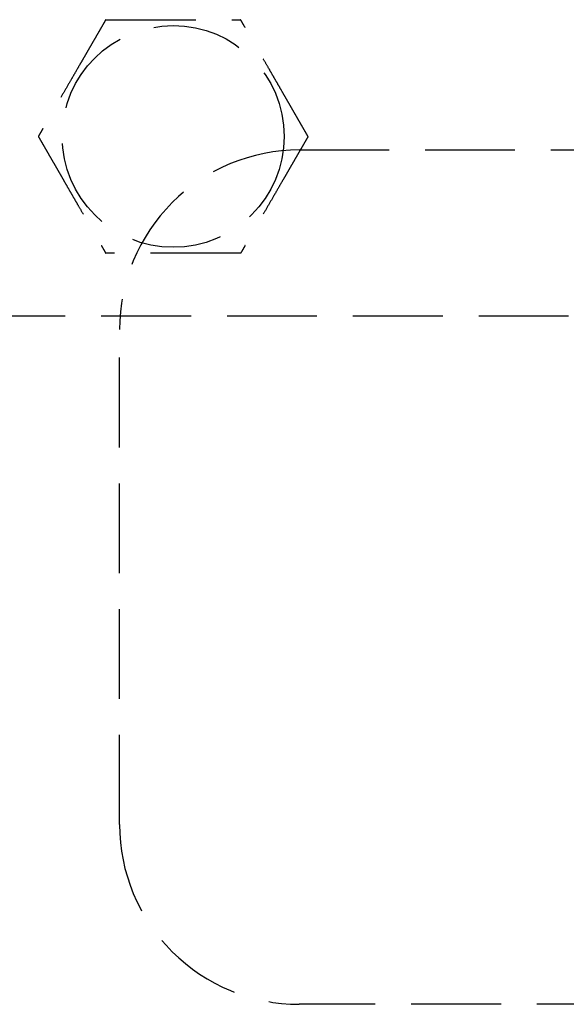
# Model space of a CAD drawing. Header units: millimetres. Extents: x 42975 to 708721, y 118172 to 172014.
# Tile 224 of 256: x 344132 to 344162, y 147461 to 147516. Entities that reach past the tile are written whole.
import ezdxf

# ---------------------------------------------------------------- set-up
doc = ezdxf.new("R2010")
doc.units = ezdxf.units.MM
doc.linetypes.add('ГТО-1 Пунктир', pattern=[7, 5, -2])
doc.layers.add('ГТО-2_Размеры_035', color=2, linetype='Continuous', lineweight=35)
doc.layers.add('ОГОС_Пунктир_025', color=151, linetype='ГТО-1 Пунктир', lineweight=25)

# ---------------------------------------------------------------- blocks, each defined once
blk = doc.blocks.new('ОГСО_Затвор_План')
at = {"layer": 'ОГОС_Пунктир_025'}
blk.add_line((-804.171, -137.499), (-1174.17, -137.499), dxfattribs=at)
blk.add_line((-804.171, -137.499), (-1174.17, -137.499), dxfattribs=at)
blk.add_lwpolyline([(-877.928, -175.75), (-1127.151, -175.809, -0.414283), (-1137.153, -165.809), (-1137.153, -138.25, -0.414214), (-1127.153, -128.25), (-877.928, -128.25)], format="xyb", dxfattribs=at)
blk.add_circle((-1134.17, -127.499), 6.172, dxfattribs=at)
blk.add_circle((-1134.17, -127.499), 6.172, dxfattribs=at)
for points, knots in [([(-1137.923, -120.999), (-1137.923, -121.001), (-1137.925, -121.003), (-1137.927, -121.007), (-1137.93, -121.012), (-1137.933, -121.018), (-1137.938, -121.026), (-1137.943, -121.035), (-1137.95, -121.046), (-1137.957, -121.059), (-1137.966, -121.074), (-1137.975, -121.091), (-1137.986, -121.109), (-1137.998, -121.131), (-1138.013, -121.157), (-1138.031, -121.187), (-1138.05, -121.219), (-1138.069, -121.253), (-1138.089, -121.288), (-1138.11, -121.324), (-1138.135, -121.367), (-1138.165, -121.419), (-1138.199, -121.478), (-1138.234, -121.538), (-1138.27, -121.6), (-1138.306, -121.664), (-1138.343, -121.728), (-1138.381, -121.793), (-1138.435, -121.887), (-1138.507, -122.011), (-1138.595, -122.164), (-1138.685, -122.319), (-1138.775, -122.476), (-1138.866, -122.633), (-1138.957, -122.791), (-1139.049, -122.951), (-1139.141, -123.11), (-1139.233, -123.269), (-1139.374, -123.513), (-1139.562, -123.839), (-1139.831, -124.305), (-1140.132, -124.827), (-1140.387, -125.267), (-1140.562, -125.571), (-1140.659, -125.739), (-1140.755, -125.905), (-1140.851, -126.071), (-1140.945, -126.235), (-1141.039, -126.397), (-1141.12, -126.538), (-1141.188, -126.655), (-1141.243, -126.751), (-1141.298, -126.845), (-1141.343, -126.924), (-1141.381, -126.989), (-1141.41, -127.04), (-1141.439, -127.09), (-1141.467, -127.138), (-1141.494, -127.185), (-1141.519, -127.229), (-1141.542, -127.268), (-1141.561, -127.301), (-1141.577, -127.328), (-1141.592, -127.354), (-1141.606, -127.378), (-1141.619, -127.401), (-1141.63, -127.42), (-1141.639, -127.436), (-1141.647, -127.449), (-1141.653, -127.461), (-1141.659, -127.471), (-1141.664, -127.48), (-1141.668, -127.487), (-1141.671, -127.493), (-1141.674, -127.496), (-1141.675, -127.498), (-1141.675, -127.499), (-1141.675, -127.499)], [0, 0, 0, 0, 0.004186, 0.008804, 0.014285, 0.021062, 0.029566, 0.04023, 0.053209, 0.068488, 0.085831, 0.105004, 0.125774, 0.147906, 0.181001, 0.216166, 0.253239, 0.292056, 0.332451, 0.374261, 0.417322, 0.483342, 0.551522, 0.621621, 0.693398, 0.766611, 0.84102, 0.916382, 0.992458, 1.167452, 1.344608, 1.523639, 1.704264, 1.886197, 2.069155, 2.252855, 2.437012, 2.621342, 2.805561, 3.279768, 3.75277, 4.418918, 5.086098, 5.279549, 5.472715, 5.665171, 5.856495, 6.046263, 6.234054, 6.419444, 6.531424, 6.641941, 6.750591, 6.856968, 6.916911, 6.975715, 7.033127, 7.088891, 7.142755, 7.194466, 7.243768, 7.276862, 7.308468, 7.338417, 7.366539, 7.392664, 7.416622, 7.433204, 7.448336, 7.461909, 7.473812, 7.483934, 7.492166, 7.498397, 7.502516, 7.504461, 7.505547, 7.505547, 7.505547, 7.505547]), ([(-1137.923, -120.999), (-1137.923, -121.001), (-1137.925, -121.003), (-1137.927, -121.007), (-1137.93, -121.012), (-1137.933, -121.018), (-1137.938, -121.026), (-1137.943, -121.035), (-1137.95, -121.046), (-1137.957, -121.059), (-1137.966, -121.074), (-1137.975, -121.091), (-1137.986, -121.109), (-1137.998, -121.131), (-1138.013, -121.157), (-1138.031, -121.187), (-1138.05, -121.219), (-1138.069, -121.253), (-1138.089, -121.288), (-1138.11, -121.324), (-1138.135, -121.367), (-1138.165, -121.419), (-1138.199, -121.478), (-1138.234, -121.538), (-1138.27, -121.6), (-1138.306, -121.664), (-1138.343, -121.728), (-1138.381, -121.793), (-1138.435, -121.887), (-1138.507, -122.011), (-1138.595, -122.164), (-1138.685, -122.319), (-1138.775, -122.476), (-1138.866, -122.633), (-1138.957, -122.791), (-1139.049, -122.951), (-1139.141, -123.11), (-1139.233, -123.269), (-1139.374, -123.513), (-1139.562, -123.839), (-1139.831, -124.305), (-1140.132, -124.827), (-1140.387, -125.267), (-1140.562, -125.571), (-1140.659, -125.739), (-1140.755, -125.905), (-1140.851, -126.071), (-1140.945, -126.235), (-1141.039, -126.397), (-1141.12, -126.538), (-1141.188, -126.655), (-1141.243, -126.751), (-1141.298, -126.845), (-1141.343, -126.924), (-1141.381, -126.989), (-1141.41, -127.04), (-1141.439, -127.09), (-1141.467, -127.138), (-1141.494, -127.185), (-1141.519, -127.229), (-1141.542, -127.268), (-1141.561, -127.301), (-1141.577, -127.328), (-1141.592, -127.354), (-1141.606, -127.378), (-1141.619, -127.401), (-1141.63, -127.42), (-1141.639, -127.436), (-1141.647, -127.449), (-1141.653, -127.461), (-1141.659, -127.471), (-1141.664, -127.48), (-1141.668, -127.487), (-1141.671, -127.493), (-1141.674, -127.496), (-1141.675, -127.498), (-1141.675, -127.499), (-1141.675, -127.499)], [0, 0, 0, 0, 0.004186, 0.008804, 0.014285, 0.021062, 0.029566, 0.04023, 0.053209, 0.068488, 0.085831, 0.105004, 0.125774, 0.147906, 0.181001, 0.216166, 0.253239, 0.292056, 0.332451, 0.374261, 0.417322, 0.483342, 0.551522, 0.621621, 0.693398, 0.766611, 0.84102, 0.916382, 0.992458, 1.167452, 1.344608, 1.523639, 1.704264, 1.886197, 2.069155, 2.252855, 2.437012, 2.621342, 2.805561, 3.279768, 3.75277, 4.418918, 5.086098, 5.279549, 5.472715, 5.665171, 5.856495, 6.046263, 6.234054, 6.419444, 6.531424, 6.641941, 6.750591, 6.856968, 6.916911, 6.975715, 7.033127, 7.088891, 7.142755, 7.194466, 7.243768, 7.276862, 7.308468, 7.338417, 7.366539, 7.392664, 7.416622, 7.433204, 7.448336, 7.461909, 7.473812, 7.483934, 7.492166, 7.498397, 7.502516, 7.504461, 7.505547, 7.505547, 7.505547, 7.505547]), ([(-1137.923, -120.999), (-1137.921, -120.999), (-1137.919, -120.999), (-1137.915, -120.999), (-1137.91, -120.999), (-1137.905, -120.999), (-1137.898, -120.999), (-1137.891, -120.999), (-1137.881, -120.999), (-1137.87, -120.999), (-1137.857, -120.999), (-1137.842, -120.999), (-1137.826, -120.999), (-1137.809, -120.999), (-1137.79, -120.999), (-1137.768, -120.999), (-1137.741, -120.999), (-1137.71, -120.999), (-1137.678, -120.999), (-1137.644, -120.999), (-1137.609, -120.999), (-1137.573, -120.999), (-1137.535, -120.999), (-1137.49, -120.999), (-1137.437, -120.999), (-1137.376, -120.999), (-1137.313, -120.999), (-1137.249, -120.999), (-1137.183, -120.999), (-1137.117, -120.999), (-1137.049, -120.999), (-1136.981, -120.999), (-1136.881, -120.999), (-1136.749, -120.999), (-1136.583, -120.999), (-1136.417, -120.999), (-1136.248, -120.999), (-1136.079, -120.999), (-1135.909, -120.999), (-1135.737, -120.999), (-1135.566, -120.999), (-1135.394, -120.999), (-1135.221, -120.999), (-1134.98, -120.999), (-1134.669, -120.999), (-1134.29, -120.999), (-1133.911, -120.999), (-1133.485, -120.999), (-1133.012, -120.999), (-1132.622, -120.999), (-1132.363, -120.999), (-1132.235, -120.999), (-1132.107, -120.999), (-1131.981, -120.999), (-1131.854, -120.999), (-1131.729, -120.999), (-1131.605, -120.999), (-1131.483, -120.999), (-1131.374, -120.999), (-1131.28, -120.999), (-1131.201, -120.999), (-1131.122, -120.999), (-1131.045, -120.999), (-1130.978, -120.999), (-1130.922, -120.999), (-1130.877, -120.999), (-1130.832, -120.999), (-1130.789, -120.999), (-1130.747, -120.999), (-1130.706, -120.999), (-1130.668, -120.999), (-1130.634, -120.999), (-1130.605, -120.999), (-1130.581, -120.999), (-1130.558, -120.999), (-1130.536, -120.999), (-1130.516, -120.999), (-1130.497, -120.999), (-1130.481, -120.999), (-1130.467, -120.999), (-1130.455, -120.999), (-1130.445, -120.999), (-1130.436, -120.999), (-1130.429, -120.999), (-1130.424, -120.999), (-1130.42, -120.999), (-1130.418, -120.999), (-1130.417, -120.999), (-1130.417, -120.999)], [0, 0, 0, 0, 0.003644, 0.007565, 0.012038, 0.017341, 0.023751, 0.031542, 0.040993, 0.052265, 0.065306, 0.079961, 0.096077, 0.113499, 0.132075, 0.151649, 0.181009, 0.211973, 0.244431, 0.278272, 0.313384, 0.349659, 0.386983, 0.425249, 0.484862, 0.54621, 0.609123, 0.673427, 0.738951, 0.805523, 0.87297, 0.941122, 1.009805, 1.173352, 1.338697, 1.50563, 1.673946, 1.843435, 2.013891, 2.185105, 2.356871, 2.528981, 2.701226, 2.8734, 3.253795, 3.633187, 4.011941, 4.390425, 4.911078, 5.431731, 5.559867, 5.687803, 5.81535, 5.942319, 6.068521, 6.193767, 6.317868, 6.440634, 6.561877, 6.642693, 6.722516, 6.801133, 6.878331, 6.953896, 7.000474, 7.046161, 7.090798, 7.134226, 7.176284, 7.216813, 7.255653, 7.292644, 7.318036, 7.342284, 7.365288, 7.386943, 7.407149, 7.425803, 7.442802, 7.456039, 7.467883, 7.478242, 7.487027, 7.494147, 7.499513, 7.503033, 7.504638, 7.505536, 7.505536, 7.505536, 7.505536]), ([(-1137.923, -120.999), (-1137.921, -120.999), (-1137.919, -120.999), (-1137.915, -120.999), (-1137.91, -120.999), (-1137.905, -120.999), (-1137.898, -120.999), (-1137.891, -120.999), (-1137.881, -120.999), (-1137.87, -120.999), (-1137.857, -120.999), (-1137.842, -120.999), (-1137.826, -120.999), (-1137.809, -120.999), (-1137.79, -120.999), (-1137.768, -120.999), (-1137.741, -120.999), (-1137.71, -120.999), (-1137.678, -120.999), (-1137.644, -120.999), (-1137.609, -120.999), (-1137.573, -120.999), (-1137.535, -120.999), (-1137.49, -120.999), (-1137.437, -120.999), (-1137.376, -120.999), (-1137.313, -120.999), (-1137.249, -120.999), (-1137.183, -120.999), (-1137.117, -120.999), (-1137.049, -120.999), (-1136.981, -120.999), (-1136.881, -120.999), (-1136.749, -120.999), (-1136.583, -120.999), (-1136.417, -120.999), (-1136.248, -120.999), (-1136.079, -120.999), (-1135.909, -120.999), (-1135.737, -120.999), (-1135.566, -120.999), (-1135.394, -120.999), (-1135.221, -120.999), (-1134.98, -120.999), (-1134.669, -120.999), (-1134.29, -120.999), (-1133.911, -120.999), (-1133.485, -120.999), (-1133.012, -120.999), (-1132.622, -120.999), (-1132.363, -120.999), (-1132.235, -120.999), (-1132.107, -120.999), (-1131.981, -120.999), (-1131.854, -120.999), (-1131.729, -120.999), (-1131.605, -120.999), (-1131.483, -120.999), (-1131.374, -120.999), (-1131.28, -120.999), (-1131.201, -120.999), (-1131.122, -120.999), (-1131.045, -120.999), (-1130.978, -120.999), (-1130.922, -120.999), (-1130.877, -120.999), (-1130.832, -120.999), (-1130.789, -120.999), (-1130.747, -120.999), (-1130.706, -120.999), (-1130.668, -120.999), (-1130.634, -120.999), (-1130.605, -120.999), (-1130.581, -120.999), (-1130.558, -120.999), (-1130.536, -120.999), (-1130.516, -120.999), (-1130.497, -120.999), (-1130.481, -120.999), (-1130.467, -120.999), (-1130.455, -120.999), (-1130.445, -120.999), (-1130.436, -120.999), (-1130.429, -120.999), (-1130.424, -120.999), (-1130.42, -120.999), (-1130.418, -120.999), (-1130.417, -120.999), (-1130.417, -120.999)], [0, 0, 0, 0, 0.003644, 0.007565, 0.012038, 0.017341, 0.023751, 0.031542, 0.040993, 0.052265, 0.065306, 0.079961, 0.096077, 0.113499, 0.132075, 0.151649, 0.181009, 0.211973, 0.244431, 0.278272, 0.313384, 0.349659, 0.386983, 0.425249, 0.484862, 0.54621, 0.609123, 0.673427, 0.738951, 0.805523, 0.87297, 0.941122, 1.009805, 1.173352, 1.338697, 1.50563, 1.673946, 1.843435, 2.013891, 2.185105, 2.356871, 2.528981, 2.701226, 2.8734, 3.253795, 3.633187, 4.011941, 4.390425, 4.911078, 5.431731, 5.559867, 5.687803, 5.81535, 5.942319, 6.068521, 6.193767, 6.317868, 6.440634, 6.561877, 6.642693, 6.722516, 6.801133, 6.878331, 6.953896, 7.000474, 7.046161, 7.090798, 7.134226, 7.176284, 7.216813, 7.255653, 7.292644, 7.318036, 7.342284, 7.365288, 7.386943, 7.407149, 7.425803, 7.442802, 7.456039, 7.467883, 7.478242, 7.487027, 7.494147, 7.499513, 7.503033, 7.504638, 7.505536, 7.505536, 7.505536, 7.505536]), ([(-1126.664, -127.499), (-1126.665, -127.498), (-1126.666, -127.496), (-1126.668, -127.493), (-1126.671, -127.489), (-1126.673, -127.484), (-1126.676, -127.478), (-1126.68, -127.472), (-1126.685, -127.463), (-1126.691, -127.454), (-1126.697, -127.442), (-1126.705, -127.43), (-1126.713, -127.416), (-1126.721, -127.401), (-1126.731, -127.385), (-1126.743, -127.364), (-1126.757, -127.338), (-1126.775, -127.307), (-1126.794, -127.275), (-1126.814, -127.241), (-1126.834, -127.205), (-1126.855, -127.169), (-1126.88, -127.126), (-1126.907, -127.079), (-1126.938, -127.026), (-1126.969, -126.971), (-1127.001, -126.916), (-1127.034, -126.859), (-1127.067, -126.801), (-1127.101, -126.743), (-1127.135, -126.684), (-1127.185, -126.597), (-1127.251, -126.483), (-1127.334, -126.34), (-1127.417, -126.195), (-1127.502, -126.049), (-1127.586, -125.903), (-1127.671, -125.755), (-1127.757, -125.607), (-1127.843, -125.458), (-1127.929, -125.309), (-1128.015, -125.16), (-1128.136, -124.951), (-1128.291, -124.682), (-1128.481, -124.353), (-1128.67, -124.025), (-1128.883, -123.656), (-1129.12, -123.246), (-1129.317, -122.904), (-1129.452, -122.671), (-1129.524, -122.546), (-1129.596, -122.422), (-1129.667, -122.299), (-1129.738, -122.176), (-1129.808, -122.055), (-1129.877, -121.935), (-1129.936, -121.833), (-1129.986, -121.747), (-1130.025, -121.678), (-1130.065, -121.61), (-1130.103, -121.543), (-1130.136, -121.485), (-1130.164, -121.437), (-1130.187, -121.397), (-1130.21, -121.359), (-1130.231, -121.321), (-1130.252, -121.285), (-1130.272, -121.25), (-1130.292, -121.216), (-1130.309, -121.186), (-1130.325, -121.159), (-1130.339, -121.134), (-1130.352, -121.112), (-1130.364, -121.091), (-1130.375, -121.072), (-1130.385, -121.056), (-1130.392, -121.043), (-1130.398, -121.032), (-1130.403, -121.023), (-1130.408, -121.016), (-1130.411, -121.01), (-1130.414, -121.005), (-1130.416, -121.002), (-1130.417, -121), (-1130.417, -121), (-1130.417, -120.999)], [0, 0, 0, 0, 0.003642, 0.007561, 0.012032, 0.017334, 0.023742, 0.031533, 0.040984, 0.052257, 0.065299, 0.079955, 0.096073, 0.113498, 0.132075, 0.151651, 0.18534, 0.221102, 0.258772, 0.298186, 0.339179, 0.381585, 0.42524, 0.484853, 0.546202, 0.609115, 0.673421, 0.738947, 0.80552, 0.87297, 0.941124, 1.009809, 1.17336, 1.338708, 1.505644, 1.673961, 1.843452, 2.013909, 2.185124, 2.356891, 2.529001, 2.701248, 2.873423, 3.253813, 3.633201, 4.011952, 4.390432, 4.911083, 5.431733, 5.575875, 5.719734, 5.863041, 6.005526, 6.146922, 6.286958, 6.425366, 6.561876, 6.642694, 6.722519, 6.801138, 6.878337, 6.953903, 7.000478, 7.046162, 7.090797, 7.134222, 7.176279, 7.216806, 7.255645, 7.292636, 7.322154, 7.350093, 7.37629, 7.400583, 7.422809, 7.442805, 7.456041, 7.467882, 7.478239, 7.487022, 7.494142, 7.499507, 7.503029, 7.504637, 7.505539, 7.505539, 7.505539, 7.505539]), ([(-1126.664, -127.499), (-1126.665, -127.498), (-1126.666, -127.496), (-1126.668, -127.493), (-1126.671, -127.489), (-1126.673, -127.484), (-1126.676, -127.478), (-1126.68, -127.472), (-1126.685, -127.463), (-1126.691, -127.454), (-1126.697, -127.442), (-1126.705, -127.43), (-1126.713, -127.416), (-1126.721, -127.401), (-1126.731, -127.385), (-1126.743, -127.364), (-1126.757, -127.338), (-1126.775, -127.307), (-1126.794, -127.275), (-1126.814, -127.241), (-1126.834, -127.205), (-1126.855, -127.169), (-1126.88, -127.126), (-1126.907, -127.079), (-1126.938, -127.026), (-1126.969, -126.971), (-1127.001, -126.916), (-1127.034, -126.859), (-1127.067, -126.801), (-1127.101, -126.743), (-1127.135, -126.684), (-1127.185, -126.597), (-1127.251, -126.483), (-1127.334, -126.34), (-1127.417, -126.195), (-1127.502, -126.049), (-1127.586, -125.903), (-1127.671, -125.755), (-1127.757, -125.607), (-1127.843, -125.458), (-1127.929, -125.309), (-1128.015, -125.16), (-1128.136, -124.951), (-1128.291, -124.682), (-1128.481, -124.353), (-1128.67, -124.025), (-1128.883, -123.656), (-1129.12, -123.246), (-1129.317, -122.904), (-1129.452, -122.671), (-1129.524, -122.546), (-1129.596, -122.422), (-1129.667, -122.299), (-1129.738, -122.176), (-1129.808, -122.055), (-1129.877, -121.935), (-1129.936, -121.833), (-1129.986, -121.747), (-1130.025, -121.678), (-1130.065, -121.61), (-1130.103, -121.543), (-1130.136, -121.485), (-1130.164, -121.437), (-1130.187, -121.397), (-1130.21, -121.359), (-1130.231, -121.321), (-1130.252, -121.285), (-1130.272, -121.25), (-1130.292, -121.216), (-1130.309, -121.186), (-1130.325, -121.159), (-1130.339, -121.134), (-1130.352, -121.112), (-1130.364, -121.091), (-1130.375, -121.072), (-1130.385, -121.056), (-1130.392, -121.043), (-1130.398, -121.032), (-1130.403, -121.023), (-1130.408, -121.016), (-1130.411, -121.01), (-1130.414, -121.005), (-1130.416, -121.002), (-1130.417, -121), (-1130.417, -121), (-1130.417, -120.999)], [0, 0, 0, 0, 0.003642, 0.007561, 0.012032, 0.017334, 0.023742, 0.031533, 0.040984, 0.052257, 0.065299, 0.079955, 0.096073, 0.113498, 0.132075, 0.151651, 0.18534, 0.221102, 0.258772, 0.298186, 0.339179, 0.381585, 0.42524, 0.484853, 0.546202, 0.609115, 0.673421, 0.738947, 0.80552, 0.87297, 0.941124, 1.009809, 1.17336, 1.338708, 1.505644, 1.673961, 1.843452, 2.013909, 2.185124, 2.356891, 2.529001, 2.701248, 2.873423, 3.253813, 3.633201, 4.011952, 4.390432, 4.911083, 5.431733, 5.575875, 5.719734, 5.863041, 6.005526, 6.146922, 6.286958, 6.425366, 6.561876, 6.642694, 6.722519, 6.801138, 6.878337, 6.953903, 7.000478, 7.046162, 7.090797, 7.134222, 7.176279, 7.216806, 7.255645, 7.292636, 7.322154, 7.350093, 7.37629, 7.400583, 7.422809, 7.442805, 7.456041, 7.467882, 7.478239, 7.487022, 7.494142, 7.499507, 7.503029, 7.504637, 7.505539, 7.505539, 7.505539, 7.505539]), ([(-1141.675, -127.499), (-1141.675, -127.5), (-1141.674, -127.503), (-1141.672, -127.506), (-1141.669, -127.51), (-1141.667, -127.515), (-1141.663, -127.52), (-1141.659, -127.527), (-1141.655, -127.535), (-1141.649, -127.545), (-1141.642, -127.556), (-1141.635, -127.569), (-1141.627, -127.583), (-1141.618, -127.598), (-1141.609, -127.614), (-1141.597, -127.635), (-1141.582, -127.66), (-1141.565, -127.691), (-1141.546, -127.724), (-1141.526, -127.758), (-1141.506, -127.793), (-1141.484, -127.83), (-1141.46, -127.872), (-1141.433, -127.92), (-1141.402, -127.973), (-1141.371, -128.027), (-1141.339, -128.083), (-1141.306, -128.14), (-1141.273, -128.197), (-1141.239, -128.256), (-1141.205, -128.315), (-1141.155, -128.401), (-1141.088, -128.516), (-1141.006, -128.659), (-1140.922, -128.804), (-1140.838, -128.949), (-1140.754, -129.096), (-1140.668, -129.244), (-1140.583, -129.392), (-1140.497, -129.541), (-1140.411, -129.69), (-1140.325, -129.839), (-1140.204, -130.048), (-1140.049, -130.317), (-1139.859, -130.646), (-1139.669, -130.974), (-1139.457, -131.343), (-1139.22, -131.752), (-1139.022, -132.095), (-1138.888, -132.328), (-1138.816, -132.453), (-1138.744, -132.577), (-1138.673, -132.7), (-1138.602, -132.822), (-1138.532, -132.944), (-1138.463, -133.063), (-1138.404, -133.166), (-1138.354, -133.252), (-1138.314, -133.321), (-1138.275, -133.389), (-1138.237, -133.456), (-1138.203, -133.513), (-1138.175, -133.562), (-1138.153, -133.601), (-1138.13, -133.64), (-1138.109, -133.677), (-1138.088, -133.714), (-1138.067, -133.749), (-1138.048, -133.782), (-1138.03, -133.813), (-1138.015, -133.84), (-1138.001, -133.864), (-1137.988, -133.887), (-1137.975, -133.908), (-1137.964, -133.927), (-1137.955, -133.943), (-1137.948, -133.956), (-1137.942, -133.966), (-1137.937, -133.975), (-1137.932, -133.983), (-1137.929, -133.989), (-1137.926, -133.994), (-1137.924, -133.997), (-1137.923, -133.998), (-1137.923, -133.999), (-1137.923, -133.999)], [0, 0, 0, 0, 0.003643, 0.007563, 0.012036, 0.017339, 0.023748, 0.03154, 0.040991, 0.052265, 0.065307, 0.079964, 0.096081, 0.113506, 0.132083, 0.151658, 0.185346, 0.221107, 0.258777, 0.29819, 0.339181, 0.381586, 0.42524, 0.484853, 0.546201, 0.609115, 0.67342, 0.738946, 0.80552, 0.87297, 0.941124, 1.009809, 1.173359, 1.338704, 1.505638, 1.673953, 1.843441, 2.013896, 2.185109, 2.356873, 2.528981, 2.701225, 2.873397, 3.253789, 3.633178, 4.011932, 4.390414, 4.911078, 5.43174, 5.575882, 5.719741, 5.863048, 6.005533, 6.146928, 6.286965, 6.425373, 6.561883, 6.642702, 6.722527, 6.801147, 6.878345, 6.95391, 7.000484, 7.046167, 7.090801, 7.134225, 7.17628, 7.216807, 7.255645, 7.292636, 7.322156, 7.350096, 7.376294, 7.400588, 7.422815, 7.442813, 7.456048, 7.46789, 7.478247, 7.48703, 7.494149, 7.499515, 7.503037, 7.504645, 7.505547, 7.505547, 7.505547, 7.505547]), ([(-1141.675, -127.499), (-1141.675, -127.5), (-1141.674, -127.503), (-1141.672, -127.506), (-1141.669, -127.51), (-1141.667, -127.515), (-1141.663, -127.52), (-1141.659, -127.527), (-1141.655, -127.535), (-1141.649, -127.545), (-1141.642, -127.556), (-1141.635, -127.569), (-1141.627, -127.583), (-1141.618, -127.598), (-1141.609, -127.614), (-1141.597, -127.635), (-1141.582, -127.66), (-1141.565, -127.691), (-1141.546, -127.724), (-1141.526, -127.758), (-1141.506, -127.793), (-1141.484, -127.83), (-1141.46, -127.872), (-1141.433, -127.92), (-1141.402, -127.973), (-1141.371, -128.027), (-1141.339, -128.083), (-1141.306, -128.14), (-1141.273, -128.197), (-1141.239, -128.256), (-1141.205, -128.315), (-1141.155, -128.401), (-1141.088, -128.516), (-1141.006, -128.659), (-1140.922, -128.804), (-1140.838, -128.949), (-1140.754, -129.096), (-1140.668, -129.244), (-1140.583, -129.392), (-1140.497, -129.541), (-1140.411, -129.69), (-1140.325, -129.839), (-1140.204, -130.048), (-1140.049, -130.317), (-1139.859, -130.646), (-1139.669, -130.974), (-1139.457, -131.343), (-1139.22, -131.752), (-1139.022, -132.095), (-1138.888, -132.328), (-1138.816, -132.453), (-1138.744, -132.577), (-1138.673, -132.7), (-1138.602, -132.822), (-1138.532, -132.944), (-1138.463, -133.063), (-1138.404, -133.166), (-1138.354, -133.252), (-1138.314, -133.321), (-1138.275, -133.389), (-1138.237, -133.456), (-1138.203, -133.513), (-1138.175, -133.562), (-1138.153, -133.601), (-1138.13, -133.64), (-1138.109, -133.677), (-1138.088, -133.714), (-1138.067, -133.749), (-1138.048, -133.782), (-1138.03, -133.813), (-1138.015, -133.84), (-1138.001, -133.864), (-1137.988, -133.887), (-1137.975, -133.908), (-1137.964, -133.927), (-1137.955, -133.943), (-1137.948, -133.956), (-1137.942, -133.966), (-1137.937, -133.975), (-1137.932, -133.983), (-1137.929, -133.989), (-1137.926, -133.994), (-1137.924, -133.997), (-1137.923, -133.998), (-1137.923, -133.999), (-1137.923, -133.999)], [0, 0, 0, 0, 0.003643, 0.007563, 0.012036, 0.017339, 0.023748, 0.03154, 0.040991, 0.052265, 0.065307, 0.079964, 0.096081, 0.113506, 0.132083, 0.151658, 0.185346, 0.221107, 0.258777, 0.29819, 0.339181, 0.381586, 0.42524, 0.484853, 0.546201, 0.609115, 0.67342, 0.738946, 0.80552, 0.87297, 0.941124, 1.009809, 1.173359, 1.338704, 1.505638, 1.673953, 1.843441, 2.013896, 2.185109, 2.356873, 2.528981, 2.701225, 2.873397, 3.253789, 3.633178, 4.011932, 4.390414, 4.911078, 5.43174, 5.575882, 5.719741, 5.863048, 6.005533, 6.146928, 6.286965, 6.425373, 6.561883, 6.642702, 6.722527, 6.801147, 6.878345, 6.95391, 7.000484, 7.046167, 7.090801, 7.134225, 7.17628, 7.216807, 7.255645, 7.292636, 7.322156, 7.350096, 7.376294, 7.400588, 7.422815, 7.442813, 7.456048, 7.46789, 7.478247, 7.48703, 7.494149, 7.499515, 7.503037, 7.504645, 7.505547, 7.505547, 7.505547, 7.505547]), ([(-1126.664, -127.499), (-1126.665, -127.501), (-1126.667, -127.503), (-1126.669, -127.507), (-1126.672, -127.512), (-1126.675, -127.518), (-1126.679, -127.526), (-1126.685, -127.535), (-1126.691, -127.546), (-1126.699, -127.559), (-1126.708, -127.574), (-1126.717, -127.591), (-1126.727, -127.609), (-1126.74, -127.631), (-1126.755, -127.657), (-1126.773, -127.687), (-1126.791, -127.719), (-1126.811, -127.753), (-1126.831, -127.788), (-1126.852, -127.824), (-1126.877, -127.867), (-1126.906, -127.919), (-1126.94, -127.978), (-1126.975, -128.038), (-1127.011, -128.1), (-1127.048, -128.164), (-1127.085, -128.228), (-1127.123, -128.293), (-1127.177, -128.387), (-1127.248, -128.511), (-1127.337, -128.664), (-1127.426, -128.819), (-1127.517, -128.976), (-1127.608, -129.133), (-1127.699, -129.291), (-1127.791, -129.45), (-1127.883, -129.61), (-1127.975, -129.769), (-1128.115, -130.013), (-1128.304, -130.339), (-1128.573, -130.805), (-1128.874, -131.327), (-1129.128, -131.767), (-1129.304, -132.071), (-1129.401, -132.239), (-1129.497, -132.405), (-1129.592, -132.571), (-1129.687, -132.735), (-1129.781, -132.897), (-1129.862, -133.038), (-1129.93, -133.155), (-1129.985, -133.251), (-1130.039, -133.345), (-1130.085, -133.424), (-1130.123, -133.489), (-1130.152, -133.54), (-1130.181, -133.59), (-1130.208, -133.638), (-1130.235, -133.685), (-1130.261, -133.729), (-1130.284, -133.768), (-1130.303, -133.801), (-1130.318, -133.828), (-1130.333, -133.854), (-1130.347, -133.878), (-1130.36, -133.901), (-1130.372, -133.921), (-1130.382, -133.938), (-1130.39, -133.953), (-1130.398, -133.965), (-1130.404, -133.976), (-1130.409, -133.985), (-1130.413, -133.992), (-1130.415, -133.996), (-1130.416, -133.998), (-1130.417, -133.999), (-1130.417, -133.999)], [0, 0, 0, 0, 0.004184, 0.008801, 0.014281, 0.021056, 0.02956, 0.040222, 0.053201, 0.06848, 0.085823, 0.104996, 0.125766, 0.147899, 0.180994, 0.216161, 0.253235, 0.292052, 0.332449, 0.37426, 0.417322, 0.48334, 0.551518, 0.621614, 0.693387, 0.766597, 0.841001, 0.91636, 0.992432, 1.167427, 1.344584, 1.523618, 1.704245, 1.886181, 2.069142, 2.252845, 2.437005, 2.621339, 2.805561, 3.279768, 3.75277, 4.418915, 5.08609, 5.279538, 5.4727, 5.665152, 5.856473, 6.046239, 6.234028, 6.419418, 6.531406, 6.641931, 6.750587, 6.856968, 6.916909, 6.97571, 7.033119, 7.088881, 7.142745, 7.194455, 7.243761, 7.276858, 7.308469, 7.338422, 7.366546, 7.392669, 7.416622, 7.435448, 7.452359, 7.467192, 7.479784, 7.489972, 7.497592, 7.502482, 7.504439, 7.505539, 7.505539, 7.505539, 7.505539]), ([(-1126.664, -127.499), (-1126.665, -127.501), (-1126.667, -127.503), (-1126.669, -127.507), (-1126.672, -127.512), (-1126.675, -127.518), (-1126.679, -127.526), (-1126.685, -127.535), (-1126.691, -127.546), (-1126.699, -127.559), (-1126.708, -127.574), (-1126.717, -127.591), (-1126.727, -127.609), (-1126.74, -127.631), (-1126.755, -127.657), (-1126.773, -127.687), (-1126.791, -127.719), (-1126.811, -127.753), (-1126.831, -127.788), (-1126.852, -127.824), (-1126.877, -127.867), (-1126.906, -127.919), (-1126.94, -127.978), (-1126.975, -128.038), (-1127.011, -128.1), (-1127.048, -128.164), (-1127.085, -128.228), (-1127.123, -128.293), (-1127.177, -128.387), (-1127.248, -128.511), (-1127.337, -128.664), (-1127.426, -128.819), (-1127.517, -128.976), (-1127.608, -129.133), (-1127.699, -129.291), (-1127.791, -129.45), (-1127.883, -129.61), (-1127.975, -129.769), (-1128.115, -130.013), (-1128.304, -130.339), (-1128.573, -130.805), (-1128.874, -131.327), (-1129.128, -131.767), (-1129.304, -132.071), (-1129.401, -132.239), (-1129.497, -132.405), (-1129.592, -132.571), (-1129.687, -132.735), (-1129.781, -132.897), (-1129.862, -133.038), (-1129.93, -133.155), (-1129.985, -133.251), (-1130.039, -133.345), (-1130.085, -133.424), (-1130.123, -133.489), (-1130.152, -133.54), (-1130.181, -133.59), (-1130.208, -133.638), (-1130.235, -133.685), (-1130.261, -133.729), (-1130.284, -133.768), (-1130.303, -133.801), (-1130.318, -133.828), (-1130.333, -133.854), (-1130.347, -133.878), (-1130.36, -133.901), (-1130.372, -133.921), (-1130.382, -133.938), (-1130.39, -133.953), (-1130.398, -133.965), (-1130.404, -133.976), (-1130.409, -133.985), (-1130.413, -133.992), (-1130.415, -133.996), (-1130.416, -133.998), (-1130.417, -133.999), (-1130.417, -133.999)], [0, 0, 0, 0, 0.004184, 0.008801, 0.014281, 0.021056, 0.02956, 0.040222, 0.053201, 0.06848, 0.085823, 0.104996, 0.125766, 0.147899, 0.180994, 0.216161, 0.253235, 0.292052, 0.332449, 0.37426, 0.417322, 0.48334, 0.551518, 0.621614, 0.693387, 0.766597, 0.841001, 0.91636, 0.992432, 1.167427, 1.344584, 1.523618, 1.704245, 1.886181, 2.069142, 2.252845, 2.437005, 2.621339, 2.805561, 3.279768, 3.75277, 4.418915, 5.08609, 5.279538, 5.4727, 5.665152, 5.856473, 6.046239, 6.234028, 6.419418, 6.531406, 6.641931, 6.750587, 6.856968, 6.916909, 6.97571, 7.033119, 7.088881, 7.142745, 7.194455, 7.243761, 7.276858, 7.308469, 7.338422, 7.366546, 7.392669, 7.416622, 7.435448, 7.452359, 7.467192, 7.479784, 7.489972, 7.497592, 7.502482, 7.504439, 7.505539, 7.505539, 7.505539, 7.505539]), ([(-1130.417, -133.999), (-1130.418, -133.999), (-1130.421, -133.999), (-1130.425, -133.999), (-1130.429, -133.999), (-1130.435, -133.999), (-1130.441, -133.999), (-1130.449, -133.999), (-1130.459, -133.999), (-1130.47, -133.999), (-1130.483, -133.999), (-1130.498, -133.999), (-1130.514, -133.999), (-1130.531, -133.999), (-1130.55, -133.999), (-1130.572, -133.999), (-1130.599, -133.999), (-1130.63, -133.999), (-1130.662, -133.999), (-1130.696, -133.999), (-1130.731, -133.999), (-1130.767, -133.999), (-1130.804, -133.999), (-1130.849, -133.999), (-1130.903, -133.999), (-1130.964, -133.999), (-1131.027, -133.999), (-1131.091, -133.999), (-1131.156, -133.999), (-1131.223, -133.999), (-1131.29, -133.999), (-1131.358, -133.999), (-1131.459, -133.999), (-1131.591, -133.999), (-1131.756, -133.999), (-1131.923, -133.999), (-1132.091, -133.999), (-1132.261, -133.999), (-1132.431, -133.999), (-1132.602, -133.999), (-1132.774, -133.999), (-1132.946, -133.999), (-1133.118, -133.999), (-1133.36, -133.999), (-1133.671, -133.999), (-1134.05, -133.999), (-1134.429, -133.999), (-1134.855, -133.999), (-1135.328, -133.999), (-1135.718, -133.999), (-1135.977, -133.999), (-1136.105, -133.999), (-1136.232, -133.999), (-1136.359, -133.999), (-1136.485, -133.999), (-1136.611, -133.999), (-1136.735, -133.999), (-1136.857, -133.999), (-1136.966, -133.999), (-1137.059, -133.999), (-1137.139, -133.999), (-1137.218, -133.999), (-1137.295, -133.999), (-1137.361, -133.999), (-1137.417, -133.999), (-1137.463, -133.999), (-1137.508, -133.999), (-1137.551, -133.999), (-1137.593, -133.999), (-1137.633, -133.999), (-1137.672, -133.999), (-1137.706, -133.999), (-1137.735, -133.999), (-1137.759, -133.999), (-1137.782, -133.999), (-1137.804, -133.999), (-1137.824, -133.999), (-1137.842, -133.999), (-1137.859, -133.999), (-1137.873, -133.999), (-1137.884, -133.999), (-1137.895, -133.999), (-1137.904, -133.999), (-1137.911, -133.999), (-1137.916, -133.999), (-1137.92, -133.999), (-1137.922, -133.999), (-1137.922, -133.999), (-1137.923, -133.999)], [0, 0, 0, 0, 0.003644, 0.007565, 0.012038, 0.017341, 0.023751, 0.031542, 0.040993, 0.052265, 0.065306, 0.079961, 0.096077, 0.113499, 0.132075, 0.151649, 0.181009, 0.211973, 0.244431, 0.278272, 0.313384, 0.349658, 0.386983, 0.425249, 0.484863, 0.546213, 0.609127, 0.673433, 0.738959, 0.805532, 0.872981, 0.941135, 1.00982, 1.173368, 1.338713, 1.505647, 1.673962, 1.843451, 2.013907, 2.185121, 2.356887, 2.528996, 2.701241, 2.873415, 3.253806, 3.633194, 4.011945, 4.390425, 4.911086, 5.431746, 5.559882, 5.687818, 5.815365, 5.942333, 6.068535, 6.193781, 6.317882, 6.440649, 6.561892, 6.642708, 6.722532, 6.801149, 6.878347, 6.953911, 7.000487, 7.046172, 7.090807, 7.134233, 7.176289, 7.216816, 7.255654, 7.292644, 7.318036, 7.342284, 7.365287, 7.386943, 7.407149, 7.425803, 7.442802, 7.456039, 7.467883, 7.478242, 7.487027, 7.494147, 7.499513, 7.503033, 7.504638, 7.505536, 7.505536, 7.505536, 7.505536]), ([(-1130.417, -133.999), (-1130.418, -133.999), (-1130.421, -133.999), (-1130.425, -133.999), (-1130.429, -133.999), (-1130.435, -133.999), (-1130.441, -133.999), (-1130.449, -133.999), (-1130.459, -133.999), (-1130.47, -133.999), (-1130.483, -133.999), (-1130.498, -133.999), (-1130.514, -133.999), (-1130.531, -133.999), (-1130.55, -133.999), (-1130.572, -133.999), (-1130.599, -133.999), (-1130.63, -133.999), (-1130.662, -133.999), (-1130.696, -133.999), (-1130.731, -133.999), (-1130.767, -133.999), (-1130.804, -133.999), (-1130.849, -133.999), (-1130.903, -133.999), (-1130.964, -133.999), (-1131.027, -133.999), (-1131.091, -133.999), (-1131.156, -133.999), (-1131.223, -133.999), (-1131.29, -133.999), (-1131.358, -133.999), (-1131.459, -133.999), (-1131.591, -133.999), (-1131.756, -133.999), (-1131.923, -133.999), (-1132.091, -133.999), (-1132.261, -133.999), (-1132.431, -133.999), (-1132.602, -133.999), (-1132.774, -133.999), (-1132.946, -133.999), (-1133.118, -133.999), (-1133.36, -133.999), (-1133.671, -133.999), (-1134.05, -133.999), (-1134.429, -133.999), (-1134.855, -133.999), (-1135.328, -133.999), (-1135.718, -133.999), (-1135.977, -133.999), (-1136.105, -133.999), (-1136.232, -133.999), (-1136.359, -133.999), (-1136.485, -133.999), (-1136.611, -133.999), (-1136.735, -133.999), (-1136.857, -133.999), (-1136.966, -133.999), (-1137.059, -133.999), (-1137.139, -133.999), (-1137.218, -133.999), (-1137.295, -133.999), (-1137.361, -133.999), (-1137.417, -133.999), (-1137.463, -133.999), (-1137.508, -133.999), (-1137.551, -133.999), (-1137.593, -133.999), (-1137.633, -133.999), (-1137.672, -133.999), (-1137.706, -133.999), (-1137.735, -133.999), (-1137.759, -133.999), (-1137.782, -133.999), (-1137.804, -133.999), (-1137.824, -133.999), (-1137.842, -133.999), (-1137.859, -133.999), (-1137.873, -133.999), (-1137.884, -133.999), (-1137.895, -133.999), (-1137.904, -133.999), (-1137.911, -133.999), (-1137.916, -133.999), (-1137.92, -133.999), (-1137.922, -133.999), (-1137.922, -133.999), (-1137.923, -133.999)], [0, 0, 0, 0, 0.003644, 0.007565, 0.012038, 0.017341, 0.023751, 0.031542, 0.040993, 0.052265, 0.065306, 0.079961, 0.096077, 0.113499, 0.132075, 0.151649, 0.181009, 0.211973, 0.244431, 0.278272, 0.313384, 0.349658, 0.386983, 0.425249, 0.484863, 0.546213, 0.609127, 0.673433, 0.738959, 0.805532, 0.872981, 0.941135, 1.00982, 1.173368, 1.338713, 1.505647, 1.673962, 1.843451, 2.013907, 2.185121, 2.356887, 2.528996, 2.701241, 2.873415, 3.253806, 3.633194, 4.011945, 4.390425, 4.911086, 5.431746, 5.559882, 5.687818, 5.815365, 5.942333, 6.068535, 6.193781, 6.317882, 6.440649, 6.561892, 6.642708, 6.722532, 6.801149, 6.878347, 6.953911, 7.000487, 7.046172, 7.090807, 7.134233, 7.176289, 7.216816, 7.255654, 7.292644, 7.318036, 7.342284, 7.365287, 7.386943, 7.407149, 7.425803, 7.442802, 7.456039, 7.467883, 7.478242, 7.487027, 7.494147, 7.499513, 7.503033, 7.504638, 7.505536, 7.505536, 7.505536, 7.505536])]:
    blk.add_open_spline(points, degree=3, knots=knots, dxfattribs=at)
blk = doc.blocks.new('A$C1AA538EC')
at = {"layer": 'ГТО-2_Размеры_035', "rotation": 0.0001303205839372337}
blk.add_blockref('ОГСО_Затвор_План', (0, -11100.085), dxfattribs=at)

msp = doc.modelspace()

# ---------------------------------------------------------------- block references
at = {"layer": 'ГТО-2_Размеры_035'}
msp.add_blockref('A$C1AA538EC', (345274.631, 158737.105), dxfattribs=at)

doc.saveas('drawing.dxf')
